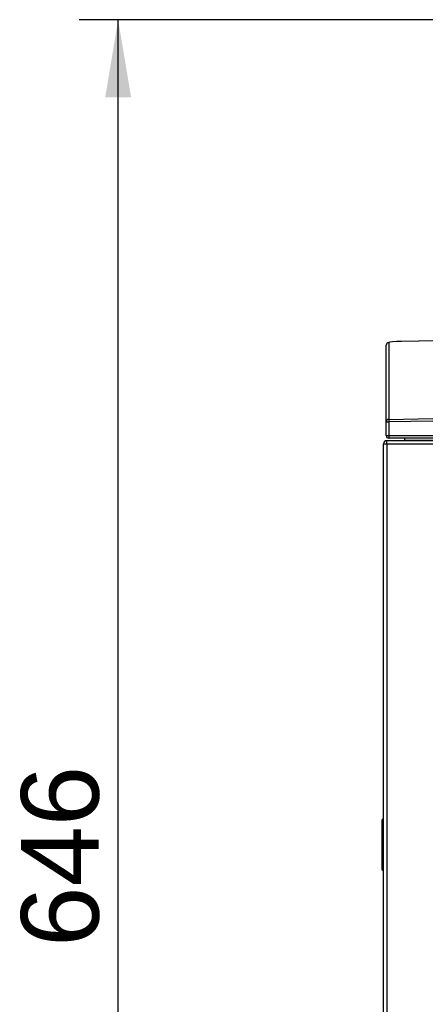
# Model space of a CAD drawing. Header units: millimetres. Extents: x -40 to 419, y 0 to 295.
# Tile 20 of 72: x 57 to 72, y 207 to 245. Entities that reach past the tile are written whole.
import ezdxf
from ezdxf.enums import TextEntityAlignment as Align

# ---------------------------------------------------------------- set-up
doc = ezdxf.new("R2010")
doc.units = ezdxf.units.MM
doc.layers.add('135.735_BW4_TWIN', color=7, linetype='Continuous')
doc.layers.add('Standard', color=7, linetype='Continuous')
doc.styles.add('SEACAD_Arial', font='arial.ttf')
doc.dimstyles.new('ISO', dxfattribs={"dimtxt": 3, "dimasz": 3, "dimexe": 1.5, "dimexo": 0, "dimgap": 0.75, "dimtad": 1, "dimdec": 0, "dimlfac": 10, "dimtxsty": 'SEACAD_Arial', "dimblk1": '_SE_FILLED', "dimblk2": '_SE_FILLED', "dimsah": 1, "dimcen": 1.5, "dimazin": 0, "dimtfac": 0.7, "dimtdec": 3, "dimtmove": 0, "dimatfit": 3, "dimfxl": 1, "dimarcsym": 0})

# ---------------------------------------------------------------- blocks, each defined once
blk = doc.blocks.new('SE')
at = {"layer": '135.735_BW4_TWIN', "color": 7, "linetype": 'Continuous'}
for p, q in [((72.786, 232.665), (71.42, 232.639)), ((72.753, 232.664), (71.42, 232.639)), ((70.831, 229.532), (70.831, 232.496)), ((70.929, 232.596), (70.929, 229.632)), ((70.929, 229.632), (72.632, 229.659)), ((70.831, 229.008), (70.831, 229.532)), ((70.831, 229.532), (70.929, 229.532)), ((72.632, 229.56), (70.929, 229.532)), ((70.929, 229.532), (70.929, 229.008)), ((70.831, 229.008), (70.929, 229.008)), ((70.929, 229.008), (72.632, 229.008)), ((72.634, 228.908), (70.931, 228.908)), ((71.531, 228.908), (71.531, 228.826)), ((70.731, 228.69), (70.849, 228.69)), ((70.731, 206.276), (70.731, 228.69)), ((70.849, 228.69), (70.849, 228.808)), ((70.856, 228.808), (70.849, 228.808)), ((70.849, 228.69), (72.731, 228.69)), ((70.849, 228.69), (70.849, 206.276)), ((70.851, 228.808), (70.851, 228.808)), ((72.731, 228.808), (70.856, 228.808)), ((71.531, 228.826), (72.731, 228.826)), ((70.666, 214.147), (70.666, 212.269)), ((70.715, 214.197), (70.731, 214.197)), ((70.715, 214.148), (70.715, 212.268)), ((70.715, 214.148), (70.731, 214.148)), ((70.665, 213.495), (70.665, 213.431)), ((70.665, 213.431), (70.665, 212.934)), ((70.665, 212.934), (70.665, 212.907)), ((70.665, 212.907), (70.665, 212.889)), ((70.665, 212.889), (70.665, 212.885)), ((70.665, 212.885), (70.665, 212.669)), ((70.665, 212.669), (70.665, 212.559)), ((70.715, 212.268), (70.731, 212.268)), ((70.715, 212.219), (70.731, 212.219))]:
    blk.add_line(p, q, dxfattribs=at)
for centre, radius, start, end in [((70.931, 229.008), 0.1, 180, 270), ((70.849, 228.69), 0.118, 93.4355, 180), ((70.851, 228.688), 0.12, 90, 180), ((70.849, 228.69), 0.118, 90, 93.4355), ((70.856, 228.69), 0.118, 90, 93.4355), ((70.716, 214.147), 0.05, 90.5, 180), ((70.701, 213.633), 0.515, 88.4542, 93.971), ((70.699, 212.688), 0.42, 265.4017, 272.1731), ((70.716, 212.269), 0.05, 180, 269.5)]:
    blk.add_arc(centre, radius, start, end, dxfattribs=at)
for centre, major_axis, ratio, start_param, end_param in [((70.931, 232.496), (0.1, 0), 0.997564, 1.58825, 3.141593), ((71.429, 232.604), (-0.5, -0.009), 0.069778, 4.728618, 6.281961), ((71.422, 232.539), (0.0019, -0.1), 0.016808, 3.07178, 3.141593), ((70.931, 229.532), (-0.1, 0), 0.997564, 4.729842, 6.283185), ((70.931, 229.532), (-0.0016, 0.1), 0.01745, 0.069813, 1.570512), ((70.931, 229.008), (0, -0.1), 0.017452, 4.712389, 6.283185)]:
    blk.add_ellipse(centre, major_axis=major_axis, ratio=ratio, start_param=start_param, end_param=end_param, dxfattribs=at)
blk.add_open_spline([(71.42, 232.638), (71.397, 232.638), (71.376, 232.637), (71.356, 232.637)], degree=3, dxfattribs=at)
blk = doc.blocks.new('DMBLK24')
at = {"layer": 'Standard', "linetype": 'Continuous'}
for points in [[(59.978, 242.063), (60.978, 242.063), (60.478, 245.063)], [(59.978, 183.508), (60.478, 180.508), (60.978, 183.508)]]:
    blk.add_hatch(color=7, dxfattribs=at).paths.add_polyline_path(points)
at = {"layer": 'Standard', "color": 7, "linetype": 'Continuous'}
for p, q in [((73.433, 245.063), (58.978, 245.063)), ((60.478, 180.508), (60.478, 245.063)), ((72.181, 180.508), (58.978, 180.508))]:
    blk.add_line(p, q, dxfattribs=at)
at = {"layer": 'Standard', "color": 7, "linetype": 'Continuous', "style": 'SEACAD_Arial'}
blk.add_text('646', height=3, rotation=90, dxfattribs=at).set_placement((56.728, 209.264), align=Align.TOP_LEFT)
blk = doc.blocks.new('_SE_FILLED')
at = {"color": 0}
blk.add_line((0, 0), (-1, 0), dxfattribs=at)
blk.add_solid([(0, 0), (-1, -0.1665), (-1, 0.1665), (0, 0)], dxfattribs=at)

msp = doc.modelspace()

# ---------------------------------------------------------------- block references
at = {"layer": 'Standard'}
msp.add_blockref('SE', (0, 0), dxfattribs=at)

# ---------------------------------------------------------------- dimensions: what is measured, and where the dimension line sits
at = {"layer": 'Standard', "color": 7, "linetype": 'Continuous'}
dim = msp.add_linear_dim(base=(60.4781, 245.0626), p1=(72.1807, 180.5084), p2=(73.4333, 245.0626), angle=90, text='\\A1;<>', dimstyle='ISO', dxfattribs=at)
dim.commit()
dim.dimension.update_dxf_attribs({"geometry": 'DMBLK24', "text_midpoint": (60.4781, 212.7855), "dimtype": 160})

doc.saveas('drawing.dxf')
